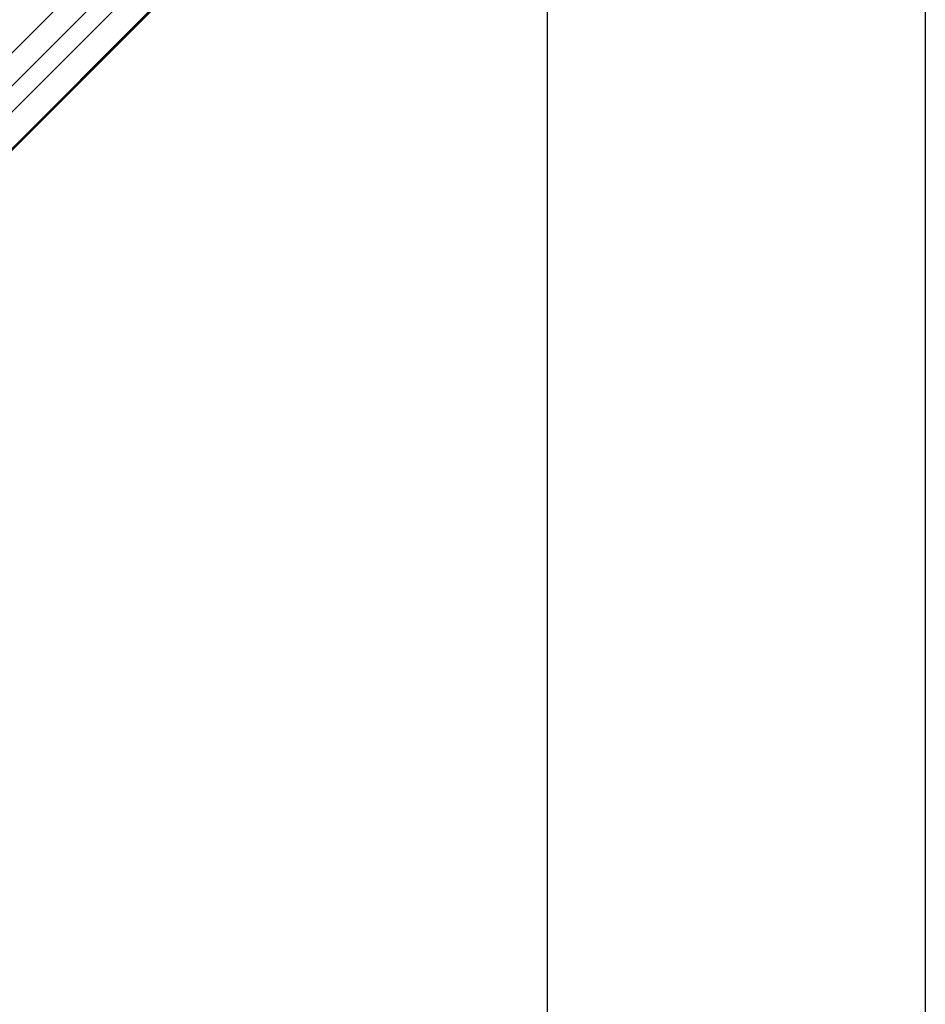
# Paper-space layout '2.5M DUO Wall Base Bracket' of a CAD drawing. Header units: millimetres. Extents: x 20 to 18989, y 40 to 14956.
# Tile 65 of 109: x 6177 to 6938, y 13301 to 14129. Entities that reach past the tile are written whole.
import ezdxf

# ---------------------------------------------------------------- set-up
doc = ezdxf.new("R2010")
doc.units = ezdxf.units.MM
doc.layers.add('COMPONENT_GEOMETRY', color=7, linetype='Continuous')
doc.styles.add('SLDTEXTSTYLE1', font='TXT', dxfattribs={"width": 0.75})
doc.dimstyles.new('SLDDIMSTYLE0', dxfattribs={"dimtxt": 150, "dimasz": 6.604, "dimexe": 0, "dimexo": 0.0625, "dimgap": 37.5, "dimtad": 0, "dimtih": 1, "dimtoh": 1, "dimdec": 0, "dimlfac": 0.5, "dimrnd": 1e-09, "dimzin": 12, "dimdsep": 46, "dimtxsty": 'SLDTEXTSTYLE1', "dimsah": 1, "dimcen": 0.09, "dimadec": 0, "dimazin": 3, "dimtfac": 1, "dimtdec": 0, "dimtofl": 0, "dimtmove": 0, "dimatfit": 3, "dimfxl": 1, "dimfrac": 2, "dimtolj": 1, "dimtzin": 12, "dimarcsym": 0})

# ---------------------------------------------------------------- blocks, each defined once
blk = doc.blocks.new('_D_21')
at = {"layer": 'COMPONENT_GEOMETRY', "color": 7, "ltscale": 2}
for p, q in [((6537.75, 14955.64), (559.01, 14955.64)), ((565.36, 14955.64), (565.36, 12296.74)), ((565.36, 9399.71), (565.36, 12058.61)), ((4049.38, 9399.71), (559.01, 9399.71))]:
    blk.add_line(p, q, dxfattribs=at)
for points in [[(565.36, 14955.64), (564.34, 14949.04), (566.38, 14949.04)], [(565.36, 9399.71), (566.38, 9406.31), (564.34, 9406.31)]]:
    blk.add_solid(points, dxfattribs=at)
at = {"layer": 'COMPONENT_GEOMETRY', "color": 7, "ltscale": 2, "insert": (343.69, 12251.97), "char_height": 150, "attachment_point": 1, "style": 'SLDTEXTSTYLE1'}
blk.add_mtext('2778', dxfattribs=at)

psp = doc.layouts.new('2.5M DUO Wall Base Bracket')

# ---------------------------------------------------------------- linework, layer by layer
at = {"color": 8, "linetype": 'Continuous', "lineweight": 25, "ltscale": 2}
for p, q in [((6604.36, 14484.94), (5389.71, 13270.28)), ((6617.79, 14467.82), (5407.16, 13257.19)), ((6618.29, 14467.31), (5632.67, 13481.69)), ((6520.13, 14450.4), (5685.18, 13615.46)), ((6534.05, 14436.48), (5699.11, 13601.53))]:
    psp.add_line(p, q, dxfattribs=at)
at = {"color": 7, "linetype": 'Continuous', "lineweight": 25, "ltscale": 2}
psp.add_line((6618.57, 14467.04), (5648.46, 13496.93), dxfattribs=at)
at = {"color": 7, "linetype": 'Continuous', "lineweight": 25, "ltscale": 2, "flags": 128}
for points in [[(6620.49, 11968.27), (6620.51, 13249.46), (6620.57, 14452.18)], [(6938.01, 14452.18), (6938.07, 13249.46), (6938.09, 11968.27)]]:
    psp.add_lwpolyline(points, dxfattribs=at)

# ---------------------------------------------------------------- dimensions: what is measured, and where the dimension line sits
at = {"layer": 'COMPONENT_GEOMETRY', "color": 7, "ltscale": 2}
dim = psp.add_linear_dim(base=(565.36, 9399.71), p1=(6540.29, 14955.64), p2=(4051.92, 9399.71), angle=90, dimstyle='SLDDIMSTYLE0', dxfattribs=at)
dim.commit()
dim.dimension.update_dxf_attribs({"geometry": '_D_21', "text_midpoint": (565.36, 12177.67), "dimtype": 160})

doc.saveas('drawing.dxf')
